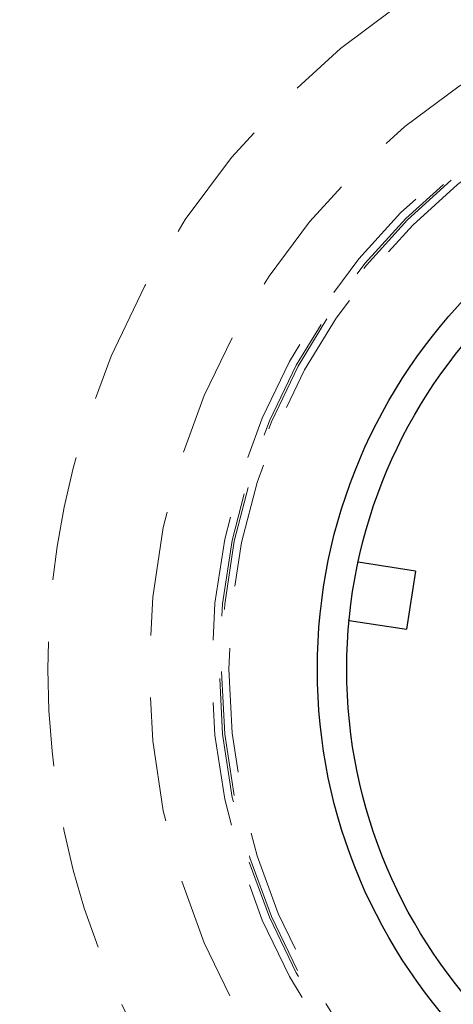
# Model space of a CAD drawing. Header units: millimetres. Extents: x 629 to 811, y 290 to 661.
# Tile 25 of 36: x 640.37 to 644.79, y 637.91 to 647.95. Entities that reach past the tile are written whole.
import ezdxf

# ---------------------------------------------------------------- set-up
doc = ezdxf.new("R2010")
doc.units = ezdxf.units.MM
doc.linetypes.add('HIDDEN', pattern=[1.905, 1.27, -0.635])

msp = doc.modelspace()

# ---------------------------------------------------------------- linework, layer by layer
at = {"color": 7, "linetype": 'HIDDEN', "lineweight": 18}
for p, q in [((643.82, 642.415), (643.811, 642.416)), ((643.719, 641.823), (643.728, 641.822))]:
    msp.add_line(p, q, dxfattribs=at)
at = {"color": 7, "linetype": 'Continuous', "lineweight": 25}
for p, q in [((644.404, 642.325), (643.82, 642.415)), ((644.404, 642.325), (644.312, 641.732)), ((643.728, 641.822), (644.312, 641.732))]:
    msp.add_line(p, q, dxfattribs=at)
for centre, radius in [((648.857, 641.325), 20), ((648.904, 641.325), 5.5), ((648.904, 641.325), 5.2)]:
    msp.add_circle(centre, radius, dxfattribs=at)
at = {"color": 7, "linetype": 'HIDDEN', "lineweight": 18}
for centre, radius in [((648.857, 641.325), 19.6), ((648.857, 641.325), 8.2), ((648.857, 641.325), 7.169), ((648.904, 641.325), 6.578), ((648.904, 641.325), 6.5), ((648.904, 641.325), 6.478), ((648.904, 641.325), 6.402)]:
    msp.add_circle(centre, radius, dxfattribs=at)

doc.saveas('drawing.dxf')
